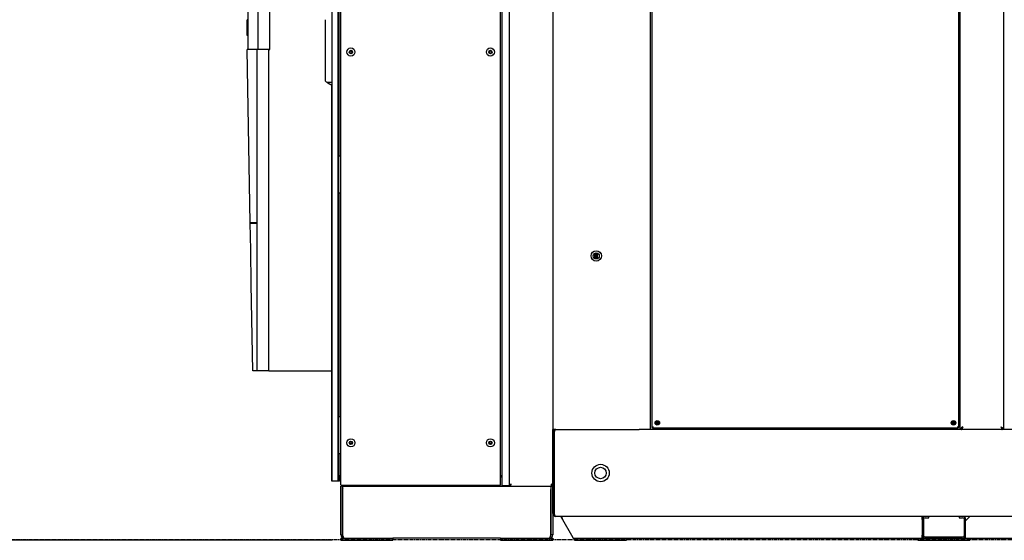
# Model space of a CAD drawing. Extents: x -72 to 51457, y 0 to 26838.
# Tile 157 of 203: x 4608 to 6874, y 12384 to 13583. Entities that reach past the tile are written whole.
import ezdxf
from ezdxf.enums import TextEntityAlignment as Align

# ---------------------------------------------------------------- set-up
doc = ezdxf.new("R2010")
doc.units = 0
doc.header["$LTSCALE"] = 12
for name, pattern in [('CHAIN_THIN', [1.125, 0.75, -0.125, 0.125, -0.125]), ('LDM', [0]), ('LEA', [0]), ('LFUN', [0]), ('SOLID_THIN', [0])]:
    doc.linetypes.add(name, pattern=pattern)
doc.layers.get('0').update_dxf_attribs({"linetype": 'CONTINUOUS'})
doc.layers.add('4', color=7, linetype='CONTINUOUS')
doc.styles.get("Standard").update_dxf_attribs({"font": 'medtext', "width": 0.75})
doc.styles.add('TDM', font='TXT', dxfattribs={"width": 0.675})
doc.dimstyles.new('MEDDIM1586', dxfattribs={"dimscale": 20, "dimtxt": 6, "dimasz": 3.5, "dimexe": 2.5, "dimexo": 2.5, "dimgap": 1.665, "dimtad": 1, "dimdec": 4, "dimrnd": 1, "dimzin": 12, "dimdsep": 46, "dimtxsty": 'Standard', "dimblk": 'MEDFUNV_7', "dimcen": 30, "dimclrd": 7, "dimclre": 7, "dimclrt": 7, "dimadec": 0, "dimazin": 0, "dimtfac": 0.7, "dimtdec": 4, "dimtmove": 0, "dimatfit": 3, "dimldrblk": 'MEDFUNV_7', "dimfxl": 0, "dimtolj": 1, "dimtzin": 0, "dimarcsym": 0})

# ---------------------------------------------------------------- blocks, each defined once
blk = doc.blocks.new('MEDCLUMP_ZSC_1565_')
at = {"color": 7, "linetype": 'CHAIN_THIN', "lineweight": 25, "flags": 128}
blk.add_lwpolyline([(4398.7, 12385.4), (7053.4, 12385.4)], dxfattribs=at)
blk = doc.blocks.new('MEDCLUMP_SET_1564_')
at = {"lineweight": 0}
blk.add_blockref('MEDCLUMP_ZSC_1565_', (0, 0), dxfattribs=at)
blk = doc.blocks.new('MEDFUNV_6')
at = {"color": 0, "linetype": 'LFUN', "lineweight": -2}
for points in [[(1, 0.133), (0, 0), (1, -0.133), (1, 0.133)], [(1, 0.111), (0.167, 0), (1, -0.111)], [(1, 0.089), (0.333, 0), (1, -0.089)], [(1, 0.067), (0.5, 0), (1, -0.067)], [(1, 0.044), (0.667, 0), (1, -0.044)], [(1, 0.022), (0.833, 0), (1, -0.022)]]:
    blk.add_lwpolyline(points, dxfattribs=at)
blk = doc.blocks.new('MEDFUNV_7')
at = {"color": 0, "linetype": 'LFUN', "lineweight": -2}
for points in [[(-1, 0.133), (0, 0), (-1, -0.133), (-1, 0.133)], [(-1, 0.111), (-0.167, 0), (-1, -0.111)], [(-1, 0.089), (-0.333, 0), (-1, -0.089)], [(-1, 0.067), (-0.5, 0), (-1, -0.067)], [(-1, 0.044), (-0.667, 0), (-1, -0.044)], [(-1, 0.022), (-0.833, 0), (-1, -0.022)]]:
    blk.add_lwpolyline(points, dxfattribs=at)
blk = doc.blocks.new('MEDCLUMP_DIM_1587_')
at = {"layer": '4', "color": 7, "linetype": 'LEA', "lineweight": 25}
for p, q in [((5319.8, 14510.6), (3300.8, 14510.6)), ((5326.8, 12383.6), (3300.8, 12383.6))]:
    blk.add_line(p, q, dxfattribs=at)
at = {"layer": '4', "color": 7, "linetype": 'LDM', "lineweight": 25}
blk.add_line((3350.8, 12383.6), (3350.8, 14510.6), dxfattribs=at)
at = {"layer": '4', "color": 7, "linetype": 'LDM', "lineweight": 25, "xscale": 70, "yscale": 70, "zscale": 70, "rotation": 90}
for name, p in [('MEDFUNV_7', (3350.8, 14510.6)), ('MEDFUNV_6', (3350.8, 12383.6))]:
    blk.add_blockref(name, p, dxfattribs=at)
at = {"layer": '4', "color": 7, "lineweight": 25, "style": 'TDM', "width": 0.7425}
blk.add_text('2127', height=120, rotation=90, dxfattribs=at).set_placement((3350.8, 13298.6), align=Align.BOTTOM_LEFT)
blk = doc.blocks.new('*D86')
at = {"lineweight": 0}
blk.add_blockref('MEDCLUMP_DIM_1587_', (0, 0), dxfattribs=at)
blk = doc.blocks.new('Vela_Front')
at = {"color": 7, "linetype": 'SOLID_THIN', "lineweight": 25}
for p, q in [((6772.3, 12638.6), (6772.3, 15038.6)), ((6872.3, 12638.6), (6872.3, 15038.6)), ((5834.8, 14858.6), (5834.8, 12638.6)), ((6059.8, 12638.6), (6059.8, 14858.6)), ((5326.8, 12519.6), (5326.8, 14504.1)), ((5340.8, 12519.6), (5340.8, 14504.1)), ((5347, 12511.6), (5347, 14504.6)), ((5714.5, 12511.6), (5714.5, 14504.6)), ((5717.8, 14506.6), (5717.8, 12509.6)), ((5734.8, 14508.2), (5734.8, 12510.9)), ((6062.8, 13836.7), (6062.8, 12643.4)), ((6769.3, 12643.4), (6769.3, 13836.7)), ((5343.2, 13268.1), (5343.2, 13783.1)), ((5133.6, 13514.1), (5133.6, 13614.1)), ((5157, 13514.1), (5157, 13614.1)), ((5183.6, 13514.1), (5183.6, 13614.1)), ((5133.6, 13581.9), (5131.6, 13581.9)), ((5131.6, 13580.6), (5131.6, 13581.9)), ((5131.6, 13547.3), (5131.6, 13580.6)), ((5311.8, 13440.8), (5311.8, 13582.6)), ((5131.6, 13546.1), (5131.6, 13547.3)), ((5133.6, 13546.1), (5131.6, 13546.1)), ((5131.6, 13513.1), (5131.6, 13514.1)), ((5139.7, 13514.1), (5131.6, 13514.1)), ((5138.6, 13115.1), (5131.6, 13513.1)), ((5141.1, 13514.1), (5139.7, 13514.1)), ((5154.9, 13514.1), (5141.1, 13514.1)), ((5154.9, 12774.1), (5154.9, 13514.1)), ((5181.6, 13514.1), (5154.9, 13514.1)), ((5181.6, 12774.1), (5181.6, 13514.1)), ((5181.6, 13514.1), (5183.6, 13514.1)), ((5325.8, 13438.8), (5326.8, 13438.8)), ((5324.8, 13432.8), (5326.8, 13432.8)), ((5326.6, 12519.6), (5326.6, 13432.8)), ((5342.5, 13268.1), (5340.8, 13268.1)), ((5342.5, 13183.1), (5342.5, 13268.1)), ((5347, 13268.1), (5342.5, 13268.1)), ((5342.5, 13183.1), (5340.8, 13183.1)), ((5347, 13183.1), (5342.5, 13183.1)), ((5343.2, 12668.1), (5343.2, 13183.1)), ((5139.7, 13115.1), (5138.6, 13115.1)), ((5139.7, 13052.9), (5138.6, 13114.1)), ((5138.6, 13114.1), (5139.7, 13114.1)), ((5141.1, 13115.1), (5139.7, 13115.1)), ((5139.7, 13114.1), (5141.1, 13114.1)), ((5154.9, 13115.1), (5141.1, 13115.1)), ((5141.1, 13114.1), (5154.9, 13114.1)), ((5154.9, 13114.1), (5154.9, 13115.1)), ((5141.1, 12972.7), (5139.7, 13052.9)), ((5931.8, 13032.2), (5931.8, 13044.9)), ((5934.8, 13031.6), (5934.8, 13045.6)), ((5937.8, 13032.2), (5937.8, 13044.9)), ((5144.5, 12774.1), (5141.1, 12972.7)), ((5154.9, 12774.1), (5144.5, 12774.1)), ((5181.6, 12774.1), (5154.9, 12774.1)), ((5181.6, 12774.1), (5326.6, 12774.1)), ((5342.5, 12668.1), (5340.8, 12668.1)), ((5342.5, 12583.1), (5342.5, 12668.1)), ((5347, 12668.1), (5342.5, 12668.1)), ((6062.8, 12643.4), (6064.3, 12643.4)), ((6064.6, 12641.6), (6064.6, 12643.1)), ((6073.5, 12655.5), (6073.1, 12653.2)), ((6073.1, 12653.2), (6074.9, 12651.8)), ((6075.6, 12656.4), (6073.5, 12655.5)), ((6074.9, 12651.8), (6077, 12652.6)), ((6077.4, 12654.9), (6075.6, 12656.4)), ((6077, 12652.6), (6077.4, 12654.9)), ((6755, 12655.5), (6754.6, 12653.2)), ((6754.6, 12653.2), (6756.4, 12651.8)), ((6757.1, 12656.4), (6755, 12655.5)), ((6756.4, 12651.8), (6758.5, 12652.6)), ((6758.9, 12654.9), (6757.1, 12656.4)), ((6758.5, 12652.6), (6758.9, 12654.9)), ((6767.4, 12641.6), (6767.4, 12643.1)), ((6769.3, 12643.4), (6767.8, 12643.4)), ((5834.8, 12631.7), (5834.8, 12638.6)), ((5840.8, 12638.6), (5834.8, 12638.6)), ((5837.8, 12631.7), (5834.8, 12631.7)), ((5834.8, 12445.5), (5834.8, 12631.7)), ((5837.8, 12445.5), (5837.8, 12631.7)), ((5838.1, 12631.7), (5838.1, 12445.5)), ((5840.8, 12638.6), (6033.5, 12638.6)), ((6037.8, 12638.6), (6033.5, 12638.6)), ((6042.9, 12638.6), (6037.8, 12638.6)), ((7084.8, 12638.6), (6042.9, 12638.6)), ((6767.4, 12641.6), (6064.6, 12641.6)), ((6084.8, 12638.6), (6084.8, 12641.6)), ((6334.8, 12641.6), (6334.8, 12638.6)), ((6629.7, 12641.6), (6630, 12641.1)), ((6629.9, 12641.6), (6630, 12641.1)), ((6630, 12641.1), (6634.2, 12641.1)), ((6634.2, 12641.1), (6634.2, 12641.6)), ((6634.8, 12640.3), (6634.8, 12641.6)), ((6634.8, 12640.3), (6635.9, 12640.3)), ((6635.8, 12641.5), (6636.1, 12641.5)), ((6635.8, 12640.4), (6636.1, 12640.4)), ((6636, 12641.5), (6635.9, 12641.5)), ((6635.9, 12641.5), (6635.9, 12641.5)), ((6636, 12640.4), (6635.9, 12640.4)), ((6635.9, 12640.4), (6635.9, 12640.4)), ((6636.2, 12641.5), (6636, 12641.5)), ((6636, 12641.5), (6636, 12641.5)), ((6636.2, 12640.4), (6636, 12640.4)), ((6636, 12640.4), (6636, 12640.4)), ((6636, 12640.3), (6637.3, 12640.3)), ((6636.1, 12641.5), (6636.1, 12641.6)), ((6636.1, 12640.4), (6636.1, 12640.6)), ((6637.3, 12638.6), (6637.3, 12641.6)), ((6682.5, 12641.6), (6682.5, 12638.6)), ((6692.5, 12641.6), (6692.5, 12638.6)), ((6694.8, 12638.6), (6694.8, 12641.6)), ((6718.2, 12638.6), (6718.2, 12641.6)), ((6747.3, 12641.6), (6747.3, 12638.6)), ((6775.6, 12640.2), (6775.6, 12638.6)), ((6869, 12638.6), (6869, 12640)), ((5342.5, 12583.1), (5340.8, 12583.1)), ((5347, 12583.1), (5342.5, 12583.1)), ((5343.2, 12532.6), (5343.2, 12583.1)), ((5340.8, 12532.6), (5343.2, 12532.6)), ((5343.2, 12532.6), (5344.9, 12532.6)), ((5343.8, 12521.6), (5343.8, 12532.6)), ((5344.9, 12532.6), (5347, 12530.4)), ((5714.5, 12530.4), (5716.6, 12532.6)), ((5715.3, 12530), (5714.5, 12530)), ((5715.1, 12531), (5717.8, 12531)), ((5715.3, 12530), (5715.3, 12531)), ((5715.3, 12528.5), (5715.3, 12530)), ((5716.6, 12532.6), (5717.8, 12532.6)), ((5326.8, 12519.6), (5326.6, 12519.6)), ((5340.8, 12519.6), (5326.8, 12519.6)), ((5340.8, 12521.6), (5343.8, 12521.6)), ((5343.8, 12519.6), (5340.8, 12519.6)), ((5343.8, 12521.6), (5343.8, 12519.6)), ((5346.8, 12396.6), (5346.8, 12508.6)), ((5350.8, 12508.6), (5346.8, 12508.6)), ((5712.5, 12509.6), (5349, 12509.6)), ((5350.8, 12396.6), (5350.8, 12508.6)), ((5351.5, 12507.9), (5350.8, 12507.5)), ((5351.4, 12502.6), (5351.4, 12508.6)), ((5351.4, 12508.6), (5351.5, 12508.6)), ((5351.5, 12500.6), (5351.5, 12508.6)), ((5351.5, 12508.6), (5737.1, 12508.6)), ((5353.3, 12509.6), (5353.3, 12508.6)), ((5375.3, 12509.6), (5375.3, 12508.6)), ((5686.3, 12509.6), (5686.3, 12508.6)), ((5708.3, 12509.6), (5708.3, 12508.6)), ((5715.3, 12528.5), (5714.5, 12528.5)), ((5717.8, 12509.6), (5734.8, 12509.6)), ((5734.8, 12510.9), (5734.8, 12509.6)), ((5734.8, 12510.9), (5736.8, 12510.9)), ((5737.1, 12508.6), (5737.1, 12510.6)), ((5737.1, 12508.6), (5832.4, 12508.6)), ((5830.1, 12508.6), (5830.1, 12500.6)), ((5830.8, 12396.6), (5830.8, 12508.6)), ((5832.4, 12508.6), (5832.4, 12510.6)), ((5832.4, 12508.6), (5834.8, 12508.6)), ((5834.8, 12510.9), (5832.8, 12510.9)), ((5350.8, 12490.6), (5351.5, 12490.7)), ((5351.4, 12502.6), (5351.5, 12502.6)), ((5351.5, 12396.6), (5351.5, 12500.6)), ((5830.1, 12396.6), (5830.1, 12500.6)), ((5351.5, 12471.4), (5350.8, 12472.6)), ((5830.8, 12472.6), (5830.1, 12471.4)), ((5834.8, 12445.5), (5834.8, 12396.6)), ((5834.8, 12445.5), (5837.8, 12445.5)), ((7084.8, 12438.6), (5841.7, 12438.6)), ((5854.8, 12438.6), (5857, 12431.7)), ((5854.8, 12435.6), (5854.8, 12438.6)), ((6684.8, 12431.7), (6684.8, 12438.6)), ((6699.8, 12435.6), (6699.8, 12438.6)), ((6769.8, 12438.6), (6769.8, 12435.6)), ((6794.8, 12438.6), (6787.9, 12431.7)), ((5854.8, 12435.6), (5857, 12431.7)), ((5857, 12431.7), (5877.9, 12395.5)), ((6687.8, 12431.7), (6684.8, 12431.7)), ((6684.8, 12431.7), (6684.8, 12395.5)), ((6687.8, 12431.7), (6687.8, 12395.5)), ((6691.7, 12435.6), (6699.8, 12435.6)), ((6769.8, 12435.6), (6777.9, 12435.6)), ((6781.8, 12431.7), (6784.8, 12431.7)), ((6781.8, 12395.5), (6781.8, 12431.7)), ((6787.9, 12431.7), (6784.8, 12428.6)), ((6784.8, 12395.5), (6784.8, 12431.7)), ((5346.8, 12396.6), (5350.8, 12396.6)), ((5834.8, 12396.6), (5830.8, 12396.6)), ((5877.9, 12395.5), (5881.9, 12388.6)), ((6684.8, 12388.6), (6684.8, 12395.5)), ((6687.8, 12395.5), (6684.8, 12395.5)), ((6781.8, 12395.5), (6784.8, 12395.5)), ((6784.8, 12388.6), (6784.8, 12395.5)), ((5346.8, 12388.6), (5346.8, 12383.6)), ((5346.8, 12388.6), (5466.8, 12388.6)), ((5346.8, 12383.6), (5466.8, 12383.6)), ((5714.8, 12388.6), (5466.8, 12388.6)), ((5466.8, 12388.6), (5466.8, 12383.6)), ((5714.8, 12388.6), (5714.8, 12383.6)), ((5714.8, 12388.6), (5834.8, 12388.6)), ((5714.8, 12383.6), (5834.8, 12383.6)), ((5834.8, 12388.6), (5834.8, 12383.6)), ((5881.9, 12388.6), (5884.8, 12388.6)), ((5884.8, 12388.6), (5884.8, 12383.6)), ((5884.8, 12388.6), (6004.8, 12388.6)), ((5884.8, 12383.6), (6004.8, 12383.6)), ((6004.8, 12388.6), (6674.8, 12388.6)), ((6004.8, 12388.6), (6004.8, 12383.6)), ((6674.8, 12388.6), (6674.8, 12383.6)), ((6674.8, 12388.6), (6691.7, 12388.6)), ((6674.8, 12383.6), (6794.8, 12383.6)), ((6691.7, 12391.6), (6777.9, 12391.6)), ((6691.7, 12388.6), (6777.9, 12388.6)), ((6777.9, 12388.6), (6794.8, 12388.6)), ((6794.8, 12388.6), (7274.8, 12388.6)), ((6794.8, 12388.6), (6794.8, 12383.6))]:
    blk.add_line(p, q, dxfattribs=at)
blk.add_lwpolyline([(5314.9, 13438.6), (5320.4, 13438.7), (5325.8, 13438.8)], dxfattribs=at)
for centre, radius in [((5370.3, 13508.1), 9.35), ((5370.3, 13508.1), 4), ((5370.3, 13508.1), 3.25), ((5370.3, 13508.1), 2.46), ((5691.3, 13508.1), 9.35), ((5691.3, 13508.1), 4), ((5691.3, 13508.1), 3.25), ((5691.3, 13508.1), 2.46), ((5934.8, 13038.6), 12), ((5934.8, 13038.6), 7), ((6075.3, 12654.1), 5.25), ((6075.3, 12654.1), 3), ((6075.3, 12654.1), 1.9), ((6756.8, 12654.1), 5.25), ((6756.8, 12654.1), 3), ((6756.8, 12654.1), 1.9), ((5370.3, 12608.1), 9.35), ((5370.3, 12608.1), 4), ((5370.3, 12608.1), 3.25), ((5370.3, 12608.1), 2.46), ((5691.3, 12608.1), 9.35), ((5691.3, 12608.1), 4), ((5691.3, 12608.1), 3.25), ((5691.3, 12608.1), 2.46), ((5944.8, 12538.6), 20), ((5944.8, 12538.6), 13.2)]:
    blk.add_circle(centre, radius, dxfattribs=at)
for centre, radius, start, end in [((5361, 13506.4), 82, 233.052, 235.7733), ((6075.3, 12654.1), 2.31, 140.8771, 200.8771), ((6075.3, 12654.1), 2.31, 200.8771, 260.8771), ((6075.3, 12654.1), 2.31, 80.8771, 140.8771), ((6075.3, 12654.1), 2.31, 260.8771, 320.8771), ((6075.3, 12654.1), 2.31, 20.8771, 80.8771), ((6075.3, 12654.1), 2.31, 320.8771, 20.8771), ((6756.8, 12654.1), 2.31, 140.8771, 200.8771), ((6756.8, 12654.1), 2.31, 200.8771, 260.8771), ((6756.8, 12654.1), 2.31, 80.8771, 140.8771), ((6756.8, 12654.1), 2.31, 260.8771, 320.8771), ((6756.8, 12654.1), 2.31, 20.8771, 80.8771), ((6756.8, 12654.1), 2.31, 320.8771, 20.8771), ((5838.8, 12634.6), 4, 90, 180), ((5349, 12511.6), 2, 180, 270), ((5712.5, 12511.6), 2, 270, 0), ((5354.8, 12500.6), 4, 147.8261, 180), ((6691.7, 12431.7), 6.9, 90, 180), ((6777.9, 12431.7), 6.9, 0, 90), ((6691.7, 12431.7), 3.9, 90, 180), ((6777.9, 12431.7), 3.9, 0, 90), ((6691.7, 12395.5), 6.9, 180, 270), ((6691.7, 12395.5), 3.9, 180, 270), ((6777.9, 12395.5), 3.9, 270, 0), ((6777.9, 12395.5), 6.9, 270, 0)]:
    blk.add_arc(centre, radius, start, end, dxfattribs=at)
for points in [[(5314.9, 13438.6), (5315.6, 13438.1), (5316.6, 13437.4), (5317.9, 13436.6), (5318.9, 13436), (5319.9, 13435.4), (5320.8, 13434.9), (5321.8, 13434.3), (5323.1, 13433.7), (5324.1, 13433.1), (5324.8, 13432.8)], [(6065.8, 12644.6), (6064.6, 12644), (6064.3, 12643.8), (6064.3, 12643.4)], [(6766.3, 12644.6), (6766.8, 12643.4), (6767.1, 12643.1), (6767.4, 12643.1)], [(6776.3, 12641.9), (6776.5, 12642.1), (6776.8, 12642.4), (6777.2, 12642.8), (6777.6, 12643.4), (6778, 12644.1), (6778.3, 12644.6)], [(6866.3, 12644.6), (6866.6, 12644.1), (6867, 12643.4), (6867.3, 12642.8), (6867.6, 12642.4), (6867.9, 12642.2), (6868, 12642)], [(6869.3, 12638.6), (6869.2, 12638.9), (6869.1, 12639.5), (6869, 12640.1), (6868.8, 12640.7), (6868.6, 12641.3), (6868.2, 12641.9), (6867.8, 12642.5), (6867.2, 12643.4), (6866.6, 12644.1), (6866.3, 12644.6)], [(5838.1, 12631.7), (5838.6, 12633.1), (5839.4, 12635.3), (5840.4, 12637.2), (5841.1, 12638.3), (5841.7, 12638.5), (5842, 12638.6)], [(6635.8, 12641.5), (6635.9, 12641), (6636, 12640.6), (6636.1, 12640.4)], [(6635.8, 12640.4), (6635.9, 12640.3), (6635.9, 12640.3), (6636, 12640.3)], [(6635.9, 12641.5), (6636, 12640.9), (6636.1, 12640.5), (6636.2, 12640.4)], [(6635.9, 12640.4), (6636, 12640.3), (6636, 12640.3), (6636, 12640.3)], [(5738.8, 12512.6), (5738.3, 12512.4), (5737.7, 12512), (5737.1, 12511.6), (5736.8, 12511.3), (5736.8, 12511.1), (5736.8, 12510.9)], [(5830.8, 12512.6), (5831, 12512.2), (5831.3, 12511.5), (5831.7, 12511), (5832.1, 12510.6), (5832.3, 12510.6), (5832.4, 12510.6)]]:
    blk.add_open_spline(points, degree=3, dxfattribs=at)
for points, knots in [([(6065.8, 12644.6), (6064.4, 12644.2), (6063.9, 12644.1), (6063.4, 12643.9), (6063.2, 12643.8), (6063, 12643.8), (6062.9, 12643.7), (6062.8, 12643.6), (6062.8, 12643.5), (6062.8, 12643.4)], [0, 0, 0, 0, 1, 1, 1, 2, 2, 2, 3, 3, 3, 3]), ([(6064.6, 12641.6), (6064.8, 12641.7), (6064.9, 12641.8), (6065.1, 12642.3), (6065.3, 12642.7), (6065.4, 12643.2), (6065.8, 12644.6)], [0, 0, 0, 0, 1, 1, 1, 2, 2, 2, 2]), ([(6064.6, 12643.1), (6064.9, 12643.1), (6064.9, 12643.2), (6065.1, 12643.4), (6065.3, 12643.7), (6065.4, 12643.9), (6065.8, 12644.6)], [0, 0, 0, 0, 1, 1, 1, 2, 2, 2, 2]), ([(6766.3, 12644.6), (6766.6, 12643.2), (6766.7, 12642.7), (6766.9, 12642.2), (6767, 12642), (6767.1, 12641.9), (6767.1, 12641.7), (6767.2, 12641.6), (6767.3, 12641.6), (6767.4, 12641.6)], [0, 0, 0, 0, 1, 1, 1, 2, 2, 2, 3, 3, 3, 3]), ([(6769.3, 12643.4), (6769.2, 12643.7), (6769, 12643.8), (6768.6, 12643.9), (6768.1, 12644.1), (6767.6, 12644.2), (6766.3, 12644.6)], [0, 0, 0, 0, 1, 1, 1, 2, 2, 2, 2]), ([(6767.8, 12643.4), (6767.7, 12643.7), (6767.6, 12643.8), (6767.4, 12643.9), (6767.2, 12644.1), (6766.9, 12644.3), (6766.3, 12644.6)], [0, 0, 0, 0, 1, 1, 1, 2, 2, 2, 2]), ([(6778.3, 12644.6), (6775.7, 12642.9), (6774.6, 12642.1), (6773.7, 12641.2), (6772.8, 12640.4), (6772.5, 12639.9), (6772.3, 12638.6)], [0, 0, 0, 0, 1, 1, 1, 2, 2, 2, 2]), ([(6778.3, 12644.6), (6777, 12642.9), (6776.4, 12642.1), (6776, 12641.2), (6775.5, 12640.4), (6775.4, 12639.9), (6775.3, 12638.6)], [0, 0, 0, 0, 1, 1, 1, 2, 2, 2, 2]), ([(6775.6, 12638.6), (6776.1, 12638.8), (6776.3, 12639), (6776.7, 12640), (6776.9, 12640.2), (6777.1, 12640.7), (6777.4, 12641.6), (6777.7, 12642.7), (6778.1, 12643.9), (6778.3, 12644.6)], [0, 0, 0, 0, 1, 1, 1, 2, 3, 4, 5, 5, 5, 5]), ([(6866.3, 12644.6), (6867, 12642), (6867.4, 12640.9), (6867.8, 12640), (6868.2, 12639.1), (6868.4, 12638.8), (6869, 12638.6)], [0, 0, 0, 0, 1, 1, 1, 2, 2, 2, 2]), ([(6872.3, 12638.6), (6872, 12639.9), (6871.8, 12640.4), (6870.9, 12641.2), (6869.9, 12642.1), (6868.8, 12642.9), (6866.3, 12644.6)], [0, 0, 0, 0, 1, 1, 1, 2, 2, 2, 2]), ([(5841.7, 12638.6), (5839.1, 12638.3), (5838, 12637.8), (5836.7, 12636.4), (5835.4, 12635.1), (5834.8, 12633.7), (5834.8, 12631.7)], [0, 0, 0, 0, 1, 1, 1, 2, 2, 2, 2]), ([(5839.3, 12634.7), (5838.8, 12634.4), (5838.5, 12634.1), (5838.3, 12633.7), (5838, 12633.2), (5837.9, 12632.7), (5837.8, 12631.7)], [0, 0, 0, 0, 1, 1, 1, 2, 2, 2, 2]), ([(5738.8, 12512.6), (5736.9, 12512.1), (5736.2, 12511.9), (5735.6, 12511.6), (5735, 12511.4), (5734.8, 12511.2), (5734.8, 12510.9)], [0, 0, 0, 0, 1, 1, 1, 2, 2, 2, 2]), ([(5737.1, 12508.6), (5737.4, 12508.7), (5737.6, 12508.9), (5737.8, 12509.5), (5738.1, 12510.1), (5738.3, 12510.8), (5738.8, 12512.6)], [0, 0, 0, 0, 1, 1, 1, 2, 2, 2, 2]), ([(5737.1, 12510.6), (5737.5, 12510.6), (5737.6, 12510.7), (5737.8, 12511), (5738.1, 12511.3), (5738.3, 12511.7), (5738.8, 12512.6)], [0, 0, 0, 0, 1, 1, 1, 2, 2, 2, 2]), ([(5834.8, 12510.9), (5834.6, 12511.3), (5834.4, 12511.4), (5833.8, 12511.7), (5833.2, 12511.9), (5832.5, 12512.1), (5830.8, 12512.6)], [0, 0, 0, 0, 1, 1, 1, 2, 2, 2, 2]), ([(5830.8, 12512.6), (5831.2, 12510.8), (5831.4, 12510), (5831.7, 12509.5), (5831.9, 12508.8), (5832.1, 12508.6), (5832.4, 12508.6)], [0, 0, 0, 0, 1, 1, 1, 2, 2, 2, 2]), ([(5832.8, 12510.9), (5832.7, 12511.3), (5832.6, 12511.4), (5832.3, 12511.7), (5832, 12511.9), (5831.6, 12512.1), (5830.8, 12512.6)], [0, 0, 0, 0, 1, 1, 1, 2, 2, 2, 2]), ([(5834.8, 12445.5), (5835, 12443), (5835.5, 12441.8), (5836.9, 12440.5), (5838.2, 12439.2), (5839.6, 12438.7), (5841.7, 12438.6)], [0, 0, 0, 0, 1, 1, 1, 2, 2, 2, 2]), ([(5837.8, 12445.5), (5837.9, 12444.5), (5838, 12444.1), (5838.2, 12443.7), (5838.4, 12443.2), (5838.6, 12442.9), (5839.1, 12442.6)], [0, 0, 0, 0, 1, 1, 1, 2, 2, 2, 2]), ([(5841.7, 12438.6), (5841.5, 12438.6), (5841.1, 12438.8), (5840.8, 12439), (5840.5, 12439.4), (5840.2, 12439.9), (5840.1, 12440.2), (5839.9, 12440.4), (5839.7, 12441), (5839.3, 12442), (5838.8, 12443.4), (5838.4, 12444.7), (5838.1, 12445.5)], [0, 0, 0, 0, 1, 2, 3, 4, 4, 4, 5, 6, 7, 8, 8, 8, 8]), ([(5346.8, 12396.6), (5347.1, 12393.7), (5347.6, 12392.3), (5349.2, 12390.8), (5350.7, 12389.4), (5352.3, 12388.7), (5354.8, 12388.6)], [0, 0, 0, 0, 1, 1, 1, 2, 2, 2, 2]), ([(5350.8, 12396.6), (5350.9, 12395.6), (5351, 12395.1), (5351.2, 12394.6), (5351.5, 12394.1), (5351.7, 12393.9), (5352.3, 12393.5)], [0, 0, 0, 0, 1, 1, 1, 2, 2, 2, 2]), ([(5354.8, 12388.6), (5354.6, 12388.6), (5354.3, 12388.8), (5354, 12389.1), (5353.7, 12389.6), (5353.4, 12390.1), (5353.3, 12390.4), (5353.2, 12390.7), (5352.9, 12391.4), (5352.6, 12392.6), (5352.1, 12394.1), (5351.7, 12395.6), (5351.5, 12396.6)], [0, 0, 0, 0, 1, 2, 3, 4, 4, 4, 5, 6, 7, 8, 8, 8, 8]), ([(5830.1, 12396.6), (5829.8, 12395.6), (5829.4, 12394.1), (5828.9, 12392.5), (5828.6, 12391.3), (5828.3, 12390.6), (5828.2, 12390.3), (5827.7, 12389.1), (5827.3, 12388.7), (5826.8, 12388.6)], [0, 0, 0, 0, 1, 2, 3, 4, 4, 4, 5, 5, 5, 5]), ([(5826.8, 12388.6), (5829.6, 12388.9), (5831, 12389.4), (5832.5, 12391), (5834, 12392.5), (5834.6, 12394.2), (5834.8, 12396.6)], [0, 0, 0, 0, 1, 1, 1, 2, 2, 2, 2]), ([(5829.2, 12393.5), (5829.7, 12393.8), (5830, 12394.1), (5830.3, 12394.7), (5830.6, 12395.4), (5830.7, 12395.9), (5830.8, 12396.6)], [0, 0, 0, 0, 1, 1, 1, 2, 2, 2, 2])]:
    blk.add_open_spline(points, degree=3, knots=knots, dxfattribs=at)

msp = doc.modelspace()

# ---------------------------------------------------------------- block references
at = {"lineweight": 0}
for name in ['Vela_Front', 'MEDCLUMP_SET_1564_']:
    msp.add_blockref(name, (0, 0), dxfattribs=at)

# ---------------------------------------------------------------- dimensions: what is measured, and where the dimension line sits
at = {"layer": '4', "color": 7, "linetype": 'LDM', "lineweight": 25}
dim = msp.add_linear_dim(base=(3350.8, 12383.6), p1=(5339.8, 14510.6), p2=(5346.8, 12383.6), angle=90, dimstyle='MEDDIM1586', override={"dimscale": 20, "dimdec": 0, "dimblk": 'MEDFUNV_7', "dimclrd": 7, "dimclre": 7, "dimclrt": 7, "dimtzin": 8}, dxfattribs=at)
dim.commit()
dim.dimension.update_dxf_attribs({"geometry": '*D86', "text_midpoint": (3250.8, 13447.1)})

doc.saveas('drawing.dxf')
